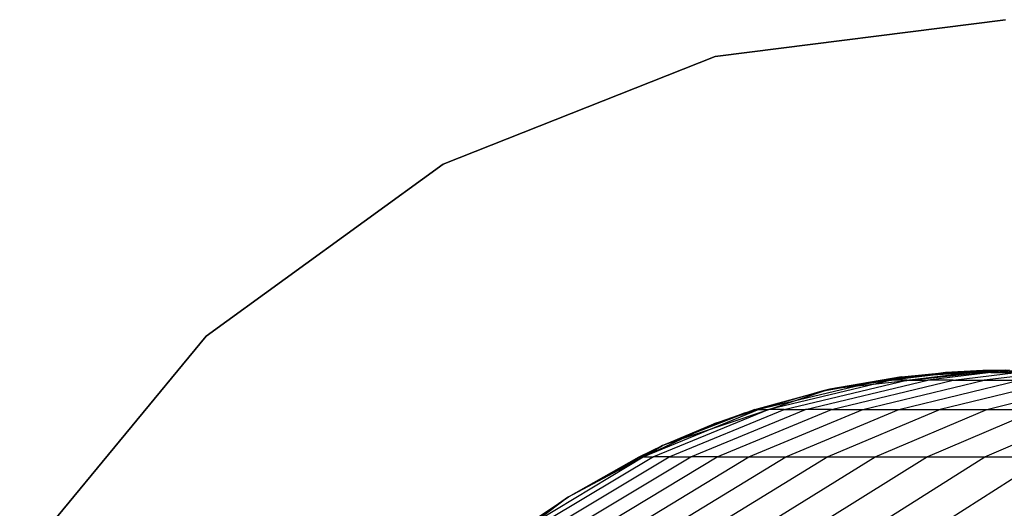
# Model space of a CAD drawing. Extents: x 1 to 115, y -55 to 55.
# Tile 34 of 86: x 51.33 to 55.54, y 2.91 to 5. Entities that reach past the tile are written whole.
import ezdxf

# ---------------------------------------------------------------- set-up
doc = ezdxf.new("R2010")
doc.units = 0
doc.header["$LTSCALE"] = 25.4
doc.layers.get('0').update_dxf_attribs({"linetype": 'CONTINUOUS'})

# ---------------------------------------------------------------- blocks, each defined once
blk = doc.blocks.new('NL2500025450_STL')
at = {"color": 0}
for p, q in [((54.3065, 4.8429, 45.6096), (55.55, 5, 45.6096)), ((55.55, 5, 43.8096), (54.3065, 4.8429, 43.8096)), ((55.55, 5, 43.8096), (54.3065, 4.8429, 43.8096)), ((54.3065, 4.8429, 45.6096), (55.55, 5, 45.6096)), ((53.1412, 4.3815, 45.6096), (54.3065, 4.8429, 45.6096)), ((54.3065, 4.8429, 43.8096), (53.1412, 4.3815, 43.8096)), ((54.3065, 4.8429, 43.8096), (53.1412, 4.3815, 43.8096)), ((53.1412, 4.3815, 45.6096), (54.3065, 4.8429, 45.6096)), ((54.3065, 4.8429, 43.8096), (54.3065, 4.8429, 45.6096)), ((54.3065, 4.8429, 43.8096), (54.3065, 4.8429, 45.6096)), ((52.1273, 3.6448, 45.6096), (53.1412, 4.3815, 45.6096)), ((53.1412, 4.3815, 43.8096), (52.1273, 3.6448, 43.8096)), ((53.1412, 4.3815, 43.8096), (52.1273, 3.6448, 43.8096)), ((52.1273, 3.6448, 45.6096), (53.1412, 4.3815, 45.6096)), ((53.1412, 4.3815, 43.8096), (53.1412, 4.3815, 45.6096)), ((53.1412, 4.3815, 43.8096), (53.1412, 4.3815, 45.6096)), ((51.3284, 2.6791, 45.6096), (52.1273, 3.6448, 45.6096)), ((52.1273, 3.6448, 43.8096), (51.3284, 2.6791, 43.8096)), ((52.1273, 3.6448, 43.8096), (51.3284, 2.6791, 43.8096)), ((51.3284, 2.6791, 45.6096), (52.1273, 3.6448, 45.6096)), ((52.1273, 3.6448, 43.8096), (52.1273, 3.6448, 45.6096)), ((52.1273, 3.6448, 43.8096), (52.1273, 3.6448, 45.6096)), ((55.55, 3.5, 45.7733), (54.7976, 3.4182, 45.7733)), ((55.55, 3.5, 45.7733), (54.7976, 3.4182, 45.7733)), ((55.1042, 3.4715, 34.2623), (55.55, 3.5, 45.7733)), ((55.1042, 3.4715, 34.2623), (55.55, 3.5, 45.7733)), ((55.567, 3.5, 33.5532), (55.2925, 3.4892, 33.5448)), ((55.567, 3.5, 33.5532), (55.2925, 3.4892, 33.5448)), ((55.6722, 3.5, 31.7485), (55.3985, 3.4892, 31.7254)), ((55.6722, 3.5, 31.7485), (55.3985, 3.4892, 31.7254)), ((55.567, 3.5, 33.5532), (55.4525, 3.4986, 34.2649)), ((55.4525, 3.4986, 34.2649), (55.55, 3.5, 45.7733)), ((55.567, 3.5, 33.5532), (55.4525, 3.4986, 34.2649)), ((55.4525, 3.4986, 34.2649), (55.55, 3.5, 45.7733)), ((55.4866, 3.4892, 30.828), (55.7595, 3.5, 30.8586)), ((55.4866, 3.4892, 30.828), (55.7595, 3.5, 30.8586)), ((55.0206, 3.457, 33.5364), (54.4938, 3.3312, 33.5202)), ((55.0206, 3.457, 33.5364), (54.4938, 3.3312, 33.5202)), ((55.0615, 3.457, 32.632), (54.5353, 3.3312, 32.6016)), ((55.0615, 3.457, 32.632), (54.5353, 3.3312, 32.6016)), ((54.6022, 3.3312, 31.6582), (55.1274, 3.457, 31.7025)), ((54.6022, 3.3312, 31.6582), (55.1274, 3.457, 31.7025)), ((54.6925, 3.3312, 30.7388), (55.2162, 3.457, 30.7976)), ((54.6925, 3.3312, 30.7388), (55.2162, 3.457, 30.7976)), ((54.7631, 3.4104, 34.2598), (55.0206, 3.457, 33.5364)), ((54.7631, 3.4104, 34.2598), (55.0206, 3.457, 33.5364)), ((55.2925, 3.4892, 33.5448), (54.7976, 3.4182, 34.26)), ((55.2925, 3.4892, 33.5448), (54.7976, 3.4182, 34.26)), ((54.7976, 3.4182, 34.26), (55.1042, 3.4715, 34.2623)), ((55.1042, 3.4715, 34.2623), (54.7976, 3.4182, 45.7733)), ((55.1042, 3.4715, 34.2623), (54.7976, 3.4182, 45.7733)), ((54.7976, 3.4182, 34.26), (55.1042, 3.4715, 34.2623)), ((55.0206, 3.457, 33.5364), (54.7976, 3.4182, 34.26)), ((55.0206, 3.457, 33.5364), (54.7976, 3.4182, 34.26)), ((54.8041, 3.3312, 29.8558), (55.3259, 3.457, 29.9293)), ((54.8041, 3.3312, 29.8558), (55.3259, 3.457, 29.9293)), ((54.9378, 3.3312, 28.9955), (55.4573, 3.457, 29.0841)), ((54.9378, 3.3312, 28.9955), (55.4573, 3.457, 29.0841)), ((55.0206, 3.457, 33.5364), (55.2925, 3.4892, 33.5448)), ((55.0206, 3.457, 33.5364), (55.2925, 3.4892, 33.5448)), ((55.0206, 3.457, 33.5364), (55.0615, 3.457, 32.632)), ((55.0206, 3.457, 33.5364), (55.0615, 3.457, 32.632)), ((55.3332, 3.4892, 32.6476), (55.0615, 3.457, 32.632)), ((55.3332, 3.4892, 32.6476), (55.0615, 3.457, 32.632)), ((55.1274, 3.457, 31.7025), (55.0615, 3.457, 32.632)), ((55.1274, 3.457, 31.7025), (55.0615, 3.457, 32.632)), ((55.0932, 3.3312, 28.1587), (55.6099, 3.457, 28.2628)), ((55.0932, 3.3312, 28.1587), (55.6099, 3.457, 28.2628)), ((55.1042, 3.4715, 34.2623), (55.4525, 3.4986, 34.2649)), ((55.1042, 3.4715, 34.2623), (55.4525, 3.4986, 34.2649)), ((55.1042, 3.4715, 34.2623), (55.2925, 3.4892, 33.5448)), ((55.1042, 3.4715, 34.2623), (55.2925, 3.4892, 33.5448)), ((55.1274, 3.457, 31.7025), (55.3985, 3.4892, 31.7254)), ((55.1274, 3.457, 31.7025), (55.3985, 3.4892, 31.7254)), ((55.1274, 3.457, 31.7025), (55.2162, 3.457, 30.7976)), ((55.1274, 3.457, 31.7025), (55.2162, 3.457, 30.7976)), ((55.4866, 3.4892, 30.828), (55.2162, 3.457, 30.7976)), ((55.4866, 3.4892, 30.828), (55.2162, 3.457, 30.7976)), ((55.3259, 3.457, 29.9293), (55.2162, 3.457, 30.7976)), ((55.3259, 3.457, 29.9293), (55.2162, 3.457, 30.7976)), ((55.7835, 3.457, 27.4638), (55.2702, 3.3312, 27.344)), ((55.7835, 3.457, 27.4638), (55.2702, 3.3312, 27.344)), ((55.4525, 3.4986, 34.2649), (55.2925, 3.4892, 33.5448)), ((55.4525, 3.4986, 34.2649), (55.2925, 3.4892, 33.5448)), ((55.3332, 3.4892, 32.6476), (55.2925, 3.4892, 33.5448)), ((55.3332, 3.4892, 32.6476), (55.2925, 3.4892, 33.5448)), ((55.3259, 3.457, 29.9293), (55.5954, 3.4892, 29.9672)), ((55.3259, 3.457, 29.9293), (55.5954, 3.4892, 29.9672)), ((55.3259, 3.457, 29.9293), (55.4573, 3.457, 29.0841)), ((55.3259, 3.457, 29.9293), (55.4573, 3.457, 29.0841)), ((55.3332, 3.4892, 32.6476), (55.3985, 3.4892, 31.7254)), ((55.3332, 3.4892, 32.6476), (55.3985, 3.4892, 31.7254)), ((55.4866, 3.4892, 30.828), (55.3985, 3.4892, 31.7254)), ((55.4866, 3.4892, 30.828), (55.3985, 3.4892, 31.7254)), ((55.7256, 3.4892, 29.1298), (55.4573, 3.457, 29.0841)), ((55.7256, 3.4892, 29.1298), (55.4573, 3.457, 29.0841)), ((55.4573, 3.457, 29.0841), (55.6099, 3.457, 28.2628)), ((55.4573, 3.457, 29.0841), (55.6099, 3.457, 28.2628)), ((55.4688, 3.3312, 26.5499), (55.978, 3.457, 26.6859)), ((55.4688, 3.3312, 26.5499), (55.978, 3.457, 26.6859)), ((55.4866, 3.4892, 30.828), (55.5954, 3.4892, 29.9672)), ((55.4866, 3.4892, 30.828), (55.5954, 3.4892, 29.9672)), ((54.7976, 3.4182, 45.7733), (54.0804, 3.1765, 45.7733)), ((54.7976, 3.4182, 45.7733), (54.0804, 3.1765, 45.7733)), ((54.4762, 3.3312, 34.2577), (54.7976, 3.4182, 45.7733)), ((54.4762, 3.3312, 34.2577), (54.7976, 3.4182, 45.7733)), ((54.7631, 3.4104, 34.2598), (54.7976, 3.4182, 34.26)), ((54.7976, 3.4182, 45.7733), (54.7631, 3.4104, 34.2598)), ((54.7631, 3.4104, 34.2598), (54.7976, 3.4182, 34.26)), ((54.7976, 3.4182, 45.7733), (54.7631, 3.4104, 34.2598)), ((54.7976, 3.4182, 34.26), (54.7976, 3.4182, 45.7733)), ((54.7976, 3.4182, 34.26), (54.7976, 3.4182, 45.7733)), ((54.4762, 3.3312, 34.2577), (54.7631, 3.4104, 34.2598)), ((54.4762, 3.3312, 34.2577), (54.7631, 3.4104, 34.2598)), ((54.7631, 3.4104, 34.2598), (54.4938, 3.3312, 33.5202)), ((54.7631, 3.4104, 34.2598), (54.4938, 3.3312, 33.5202)), ((54.4938, 3.3312, 33.5202), (54, 3.1292, 33.505)), ((54.4938, 3.3312, 33.5202), (54, 3.1292, 33.505)), ((54.5353, 3.3312, 32.6016), (54.0421, 3.1292, 32.5732)), ((54.5353, 3.3312, 32.6016), (54.0421, 3.1292, 32.5732)), ((54.4762, 3.3312, 34.2577), (54.0804, 3.1765, 45.7733)), ((54.4762, 3.3312, 34.2577), (54.0804, 3.1765, 45.7733)), ((54.1099, 3.1292, 31.6167), (54.6022, 3.3312, 31.6582)), ((54.1099, 3.1292, 31.6167), (54.6022, 3.3312, 31.6582)), ((54.2015, 3.1292, 30.6837), (54.6925, 3.3312, 30.7388)), ((54.2015, 3.1292, 30.6837), (54.6925, 3.3312, 30.7388)), ((54.4938, 3.3312, 33.5202), (54.2999, 3.2692, 34.2564)), ((54.4938, 3.3312, 33.5202), (54.2999, 3.2692, 34.2564)), ((54.3148, 3.1292, 29.7869), (54.8041, 3.3312, 29.8558)), ((54.3148, 3.1292, 29.7869), (54.8041, 3.3312, 29.8558)), ((54.4298, 3.3159, 34.2573), (54.4762, 3.3312, 34.2577)), ((54.4938, 3.3312, 33.5202), (54.4298, 3.3159, 34.2573)), ((54.4938, 3.3312, 33.5202), (54.4298, 3.3159, 34.2573)), ((54.4298, 3.3159, 34.2573), (54.4762, 3.3312, 34.2577)), ((54.4508, 3.1292, 28.9125), (54.9378, 3.3312, 28.9955)), ((54.4508, 3.1292, 28.9125), (54.9378, 3.3312, 28.9955)), ((54.4762, 3.3312, 34.2577), (54.4938, 3.3312, 33.5202)), ((54.4762, 3.3312, 34.2577), (54.4938, 3.3312, 33.5202)), ((54.4938, 3.3312, 33.5202), (54.5353, 3.3312, 32.6016)), ((54.4938, 3.3312, 33.5202), (54.5353, 3.3312, 32.6016)), ((54.6022, 3.3312, 31.6582), (54.5353, 3.3312, 32.6016)), ((54.6022, 3.3312, 31.6582), (54.5353, 3.3312, 32.6016)), ((54.6022, 3.3312, 31.6582), (54.6925, 3.3312, 30.7388)), ((54.6022, 3.3312, 31.6582), (54.6925, 3.3312, 30.7388)), ((54.6089, 3.1292, 28.0612), (55.0932, 3.3312, 28.1587)), ((54.6089, 3.1292, 28.0612), (55.0932, 3.3312, 28.1587)), ((54.8041, 3.3312, 29.8558), (54.6925, 3.3312, 30.7388)), ((54.8041, 3.3312, 29.8558), (54.6925, 3.3312, 30.7388)), ((55.2702, 3.3312, 27.344), (54.7891, 3.1292, 27.2316)), ((55.2702, 3.3312, 27.344), (54.7891, 3.1292, 27.2316)), ((54.8041, 3.3312, 29.8558), (54.9378, 3.3312, 28.9955)), ((54.8041, 3.3312, 29.8558), (54.9378, 3.3312, 28.9955)), ((54.9378, 3.3312, 28.9955), (55.0932, 3.3312, 28.1587)), ((54.9378, 3.3312, 28.9955), (55.0932, 3.3312, 28.1587)), ((54.9915, 3.1292, 26.4224), (55.4688, 3.3312, 26.5499)), ((54.9915, 3.1292, 26.4224), (55.4688, 3.3312, 26.5499)), ((55.0932, 3.3312, 28.1587), (55.2702, 3.3312, 27.344)), ((55.0932, 3.3312, 28.1587), (55.2702, 3.3312, 27.344)), ((55.6884, 3.3312, 25.7774), (55.2154, 3.1292, 25.6346)), ((55.6884, 3.3312, 25.7774), (55.2154, 3.1292, 25.6346)), ((55.2702, 3.3312, 27.344), (55.4688, 3.3312, 26.5499)), ((55.2702, 3.3312, 27.344), (55.4688, 3.3312, 26.5499)), ((55.4612, 3.1292, 24.8665), (55.9292, 3.3312, 25.0249)), ((55.4612, 3.1292, 24.8665), (55.9292, 3.3312, 25.0249)), ((55.4688, 3.3312, 26.5499), (55.6884, 3.3312, 25.7774)), ((55.4688, 3.3312, 26.5499), (55.6884, 3.3312, 25.7774)), ((54.4298, 3.3159, 34.2573), (54.0804, 3.1765, 45.7733)), ((54.4298, 3.3159, 34.2573), (54.0804, 3.1765, 45.7733)), ((54.2999, 3.2692, 34.2564), (54.4298, 3.3159, 34.2573)), ((54.2999, 3.2692, 34.2564), (54.4298, 3.3159, 34.2573)), ((54, 3.1292, 33.505), (54.2999, 3.2692, 34.2564)), ((54, 3.1292, 33.505), (54.2999, 3.2692, 34.2564)), ((54.0804, 3.1765, 34.2547), (54.2999, 3.2692, 34.2564)), ((54.0804, 3.1765, 34.2547), (54.2999, 3.2692, 34.2564)), ((54.0804, 3.1765, 45.7733), (54.2999, 3.2692, 34.2564)), ((54.0804, 3.1765, 45.7733), (54.2999, 3.2692, 34.2564)), ((54.0804, 3.1765, 45.7733), (53.4319, 2.7863, 45.7733)), ((54.0804, 3.1765, 45.7733), (53.4319, 2.7863, 45.7733)), ((53.6785, 2.9576, 34.2518), (54.0804, 3.1765, 45.7733)), ((53.6785, 2.9576, 34.2518), (54.0804, 3.1765, 45.7733)), ((53.9802, 3.1282, 34.254), (54.0804, 3.1765, 34.2547)), ((53.9802, 3.1282, 34.254), (54.0804, 3.1765, 34.2547)), ((53.9802, 3.1282, 34.254), (54.0804, 3.1765, 45.7733)), ((53.9802, 3.1282, 34.254), (54.0804, 3.1765, 45.7733)), ((54, 3.1292, 33.505), (54.0804, 3.1765, 34.2547)), ((54, 3.1292, 33.505), (54.0804, 3.1765, 34.2547)), ((54.0804, 3.1765, 34.2547), (54.0804, 3.1765, 45.7733)), ((54.0804, 3.1765, 34.2547), (54.0804, 3.1765, 45.7733)), ((54.0421, 3.1292, 32.5732), (53.5916, 2.8589, 32.5472)), ((54.0421, 3.1292, 32.5732), (53.5916, 2.8589, 32.5472)), ((53.6602, 2.8589, 31.5787), (54.1099, 3.1292, 31.6167)), ((53.6602, 2.8589, 31.5787), (54.1099, 3.1292, 31.6167)), ((53.6785, 2.9576, 34.2518), (54, 3.1292, 33.505)), ((53.6785, 2.9576, 34.2518), (54, 3.1292, 33.505)), ((53.6785, 2.9576, 34.2518), (53.9802, 3.1282, 34.254)), ((53.6785, 2.9576, 34.2518), (53.9802, 3.1282, 34.254)), ((53.753, 2.8589, 30.6334), (54.2015, 3.1292, 30.6837)), ((53.753, 2.8589, 30.6334), (54.2015, 3.1292, 30.6837)), ((53.8679, 2.8589, 29.724), (54.3148, 3.1292, 29.7869)), ((53.8679, 2.8589, 29.724), (54.3148, 3.1292, 29.7869)), ((53.9802, 3.1282, 34.254), (54, 3.1292, 33.505)), ((53.9802, 3.1282, 34.254), (54, 3.1292, 33.505)), ((54, 3.1292, 33.505), (54.0421, 3.1292, 32.5732)), ((54, 3.1292, 33.505), (54.0421, 3.1292, 32.5732)), ((54.0059, 2.8589, 28.8366), (54.4508, 3.1292, 28.9125)), ((54.0059, 2.8589, 28.8366), (54.4508, 3.1292, 28.9125)), ((54.1099, 3.1292, 31.6167), (54.0421, 3.1292, 32.5732)), ((54.1099, 3.1292, 31.6167), (54.0421, 3.1292, 32.5732)), ((54.1099, 3.1292, 31.6167), (54.2015, 3.1292, 30.6837)), ((54.1099, 3.1292, 31.6167), (54.2015, 3.1292, 30.6837)), ((54.1665, 2.8589, 27.9721), (54.6089, 3.1292, 28.0612)), ((54.1665, 2.8589, 27.9721), (54.6089, 3.1292, 28.0612)), ((54.3148, 3.1292, 29.7869), (54.2015, 3.1292, 30.6837)), ((54.3148, 3.1292, 29.7869), (54.2015, 3.1292, 30.6837)), ((54.3148, 3.1292, 29.7869), (54.4508, 3.1292, 28.9125)), ((54.3148, 3.1292, 29.7869), (54.4508, 3.1292, 28.9125)), ((54.7891, 3.1292, 27.2316), (54.3497, 2.8589, 27.129)), ((54.7891, 3.1292, 27.2316), (54.3497, 2.8589, 27.129)), ((54.4508, 3.1292, 28.9125), (54.6089, 3.1292, 28.0612)), ((54.4508, 3.1292, 28.9125), (54.6089, 3.1292, 28.0612)), ((54.5555, 2.8589, 26.306), (54.9915, 3.1292, 26.4224)), ((54.5555, 2.8589, 26.306), (54.9915, 3.1292, 26.4224)), ((54.6089, 3.1292, 28.0612), (54.7891, 3.1292, 27.2316)), ((54.6089, 3.1292, 28.0612), (54.7891, 3.1292, 27.2316)), ((55.2154, 3.1292, 25.6346), (54.7835, 2.8589, 25.5041)), ((55.2154, 3.1292, 25.6346), (54.7835, 2.8589, 25.5041)), ((54.7891, 3.1292, 27.2316), (54.9915, 3.1292, 26.4224)), ((54.7891, 3.1292, 27.2316), (54.9915, 3.1292, 26.4224)), ((54.9915, 3.1292, 26.4224), (55.2154, 3.1292, 25.6346)), ((54.9915, 3.1292, 26.4224), (55.2154, 3.1292, 25.6346)), ((55.0338, 2.8589, 24.7218), (55.4612, 3.1292, 24.8665)), ((55.0338, 2.8589, 24.7218), (55.4612, 3.1292, 24.8665)), ((55.2154, 3.1292, 25.6346), (55.4612, 3.1292, 24.8665)), ((55.2154, 3.1292, 25.6346), (55.4612, 3.1292, 24.8665)), ((55.7281, 3.1292, 24.1193), (55.3058, 2.8589, 23.9603)), ((55.7281, 3.1292, 24.1193), (55.3058, 2.8589, 23.9603)), ((55.4612, 3.1292, 24.8665), (55.7281, 3.1292, 24.1193)), ((55.4612, 3.1292, 24.8665), (55.7281, 3.1292, 24.1193)), ((53.6785, 2.9576, 34.2518), (53.4319, 2.7863, 45.7733)), ((53.6785, 2.9576, 34.2518), (53.4319, 2.7863, 45.7733)), ((53.5309, 2.8589, 34.2507), (53.6785, 2.9576, 34.2518)), ((53.5309, 2.8589, 34.2507), (53.6785, 2.9576, 34.2518)), ((53.6785, 2.9576, 34.2518), (53.5489, 2.8589, 33.4912)), ((53.6785, 2.9576, 34.2518), (53.5489, 2.8589, 33.4912))]:
    blk.add_line(p, q, dxfattribs=at)

msp = doc.modelspace()

# ---------------------------------------------------------------- block references
at = {"color": 0}
msp.add_blockref('NL2500025450_STL', (0, 0, 200), dxfattribs=at)

doc.saveas('drawing.dxf')
